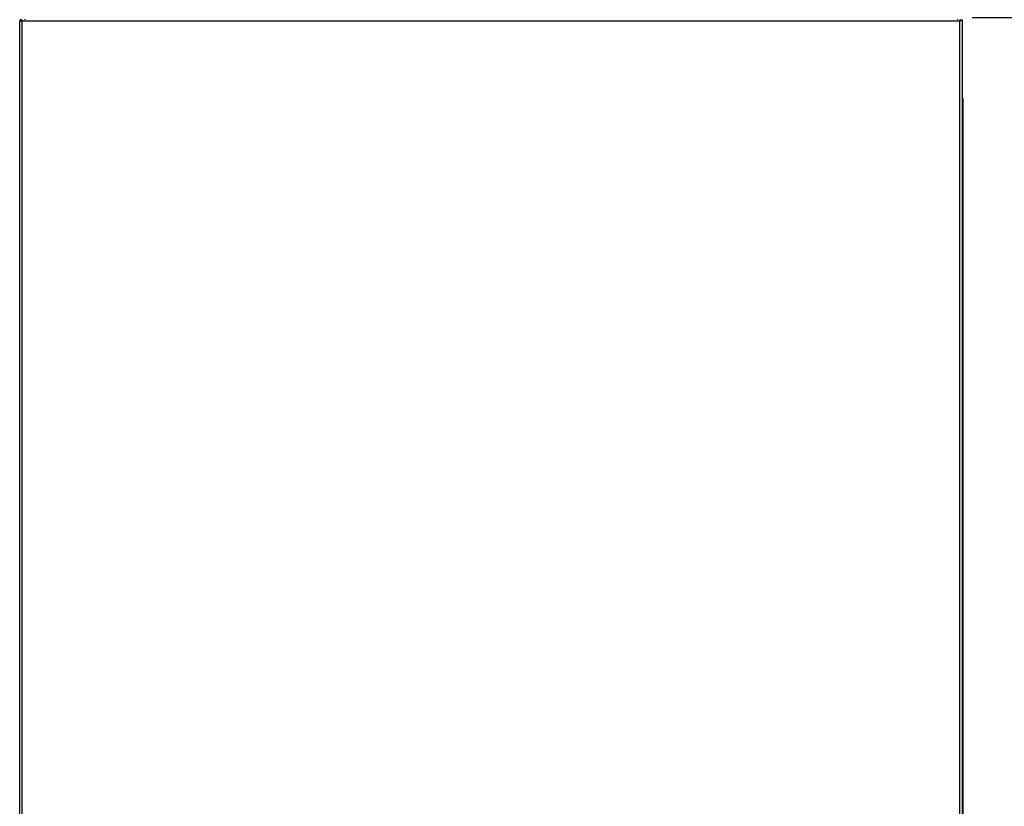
# Model space of a CAD drawing. Header units: millimetres. Extents: x 0 to 4200, y 0 to 2970.
# Tile 30 of 75: x 1469 to 2095, y 2217 to 2718. Entities that reach past the tile are written whole.
import ezdxf

# ---------------------------------------------------------------- set-up
doc = ezdxf.new("R2010")
doc.units = ezdxf.units.MM
doc.header["$LTSCALE"] = 10
doc.layers.add('DIMENSION', color=8, linetype='Continuous')
doc.styles.add('SLDTEXTSTYLE1', font='TXT', dxfattribs={"width": 0.75})
doc.dimstyles.new('SLDDIMSTYLE0', dxfattribs={"dimtxt": 35, "dimasz": 33.02, "dimexe": 0, "dimexo": 0.0625, "dimgap": 8.75, "dimtad": 0, "dimdec": 0, "dimrnd": 1e-09, "dimzin": 12, "dimdsep": 46, "dimtxsty": 'SLDTEXTSTYLE1', "dimsah": 1, "dimcen": 0.09, "dimadec": 0, "dimazin": 3, "dimtfac": 1, "dimtdec": 0, "dimtofl": 0, "dimtmove": 0, "dimatfit": 3, "dimfxl": 0, "dimfrac": 2, "dimtolj": 1, "dimtzin": 12, "dimarcsym": 0})

# ---------------------------------------------------------------- blocks, each defined once
blk = doc.blocks.new('_D_4')
at = {"layer": 'DIMENSION'}
for p, q in [((2075.11, 2719.54), (2207.35, 2719.54)), ((2197.35, 2719.54), (2197.35, 2606.45)), ((2197.35, 1727.48), (2197.35, 1881.42)), ((2050.79, 1727.48), (2207.35, 1727.48))]:
    blk.add_line(p, q, dxfattribs=at)
for points in [[(2197.35, 2719.54), (2192.27, 2686.52), (2202.43, 2686.52)], [(2197.35, 1727.48), (2202.43, 1760.5), (2192.27, 1760.5)]]:
    blk.add_solid(points, dxfattribs=at)
at = {"layer": 'DIMENSION', "char_height": 35, "attachment_point": 1, "rotation": 90, "style": 'SLDTEXTSTYLE1'}
for s, insert in [('Machine Depth with door Open', (2152.23, 1881.42)), ('992', (2207.8, 2205.14))]:
    blk.add_mtext(s, dxfattribs=dict(at, insert=insert))

msp = doc.modelspace()

# ---------------------------------------------------------------- linework, layer by layer
at = {"color": 7, "linetype": 'Continuous', "lineweight": 25}
for p, q in [((1468.786, 2119.689), (1468.786, 2717.267)), ((1468.786, 2717.267), (1470.386, 2717.267)), ((1469.588, 2717.269), (1469.588, 2718.069)), ((1470.386, 2119.669), (1470.386, 2717.267)), ((1470.386, 2717.267), (2067.186, 2717.267)), ((2067.186, 2119.669), (2067.186, 2717.267)), ((2068.786, 2717.267), (2067.186, 2717.267)), ((2067.984, 2717.269), (2067.984, 2718.069)), ((2068.786, 2119.689), (2068.786, 2717.267)), ((2069.086, 2667.997), (2068.786, 2667.997)), ((2069.086, 2667.997), (2069.086, 2666.397)), ((2069.086, 2666.397), (2069.086, 2119.597))]:
    msp.add_line(p, q, dxfattribs=at)
for centre, start, end in [((1472.807, 2717.937), 151.044976, 180), ((2065.107, 2717.937), 0, 28.955024)]:
    msp.add_arc(centre, 0.8, start, end, dxfattribs=at)
for points, knots in [([(1469.588, 2718.069), (1469.483, 2718.057), (1469.273, 2718.032), (1469.008, 2717.847), (1468.822, 2717.582), (1468.798, 2717.372), (1468.786, 2717.267)], [0, 0, 0, 0, 0.2499992, 0.4999989, 0.7499992, 1, 1, 1, 1]), ([(1470.39, 2717.267), (1470.385, 2717.336), (1470.374, 2717.476), (1470.284, 2717.685), (1470.121, 2717.889), (1469.875, 2718.04), (1469.683, 2718.059), (1469.588, 2718.069)], [0, 0, 0, 0, 0.13682224, 0.27306091, 0.46754069, 0.73714784, 1, 1, 1, 1]), ([(1469.59, 2717.267), (1469.59, 2717.267), (1469.59, 2717.267), (1469.59, 2717.267), (1469.59, 2717.268), (1469.589, 2717.268), (1469.588, 2717.269), (1469.588, 2717.269)], [0, 0, 0, 0, 0.0035262, 0.0116385, 0.1456645, 0.4100872, 1, 1, 1, 1]), ([(1470.386, 2717.267), (1470.386, 2717.357), (1470.386, 2717.537), (1470.386, 2717.777), (1470.387, 2717.959), (1470.388, 2718.055), (1470.388, 2718.065), (1470.388, 2718.069)], [0, 0, 0, 0, 0.2146931, 0.4293862, 0.6440795, 0.8587734, 1, 1, 1, 1]), ([(2067.182, 2717.267), (2067.188, 2717.336), (2067.198, 2717.476), (2067.288, 2717.685), (2067.452, 2717.889), (2067.697, 2718.04), (2067.889, 2718.059), (2067.984, 2718.069)], [0, 0, 0, 0, 0.1368222, 0.2730609, 0.4675407, 0.7371478, 1, 1, 1, 1]), ([(2067.186, 2717.267), (2067.186, 2717.357), (2067.186, 2717.537), (2067.186, 2717.777), (2067.185, 2717.959), (2067.185, 2718.055), (2067.184, 2718.065), (2067.184, 2718.069)], [0, 0, 0, 0, 0.2146931, 0.4293862, 0.6440795, 0.8587734, 1, 1, 1, 1]), ([(2067.982, 2717.267), (2067.982, 2717.267), (2067.982, 2717.267), (2067.982, 2717.267), (2067.982, 2717.268), (2067.983, 2717.268), (2067.984, 2717.269), (2067.984, 2717.269)], [0, 0, 0, 0, 0.0035262, 0.0116385, 0.1456645, 0.4100872, 1, 1, 1, 1]), ([(2067.984, 2718.069), (2068.089, 2718.057), (2068.299, 2718.032), (2068.564, 2717.847), (2068.75, 2717.582), (2068.774, 2717.372), (2068.786, 2717.267)], [0, 0, 0, 0, 0.2499992, 0.4999989, 0.7499992, 1, 1, 1, 1])]:
    msp.add_open_spline(points, degree=3, knots=knots, dxfattribs=at)

# ---------------------------------------------------------------- dimensions: what is measured, and where the dimension line sits
at = {"layer": 'DIMENSION'}
dim = msp.add_linear_dim(base=(2197.352, 1727.483), p1=(2065.107, 2719.537), p2=(2040.786, 1727.483), angle=90, text='Machine Depth with door Open\\P<>', dimstyle='SLDDIMSTYLE0', dxfattribs=at)
dim.commit()
dim.dimension.update_dxf_attribs({"geometry": '_D_4', "text_midpoint": (2197.352, 2243.936), "dimtype": 160})

doc.saveas('drawing.dxf')
